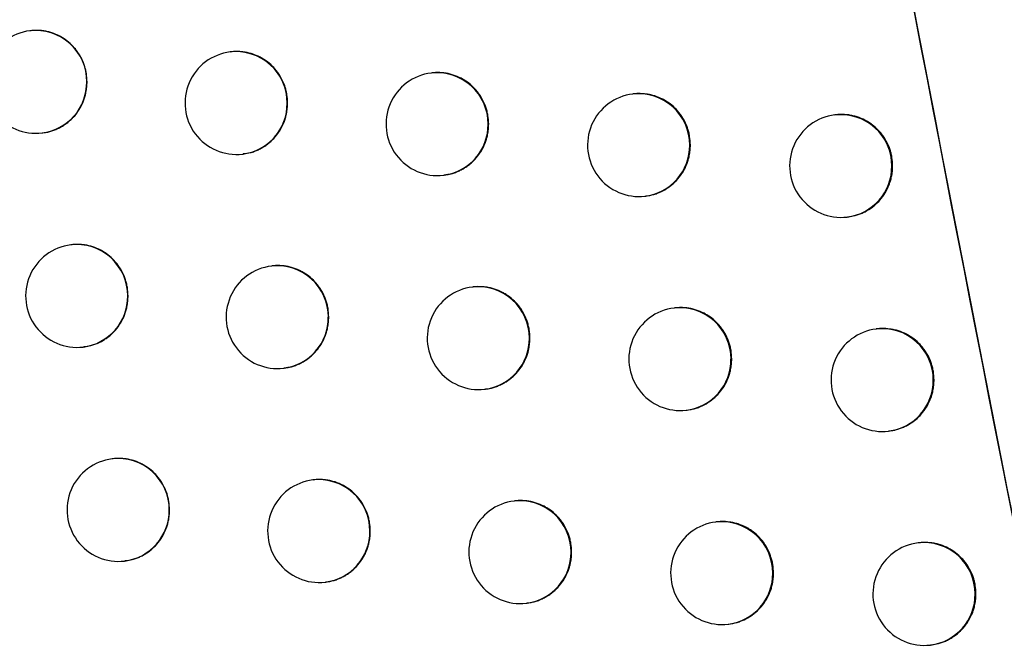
# Model space of a CAD drawing. Header units: millimetres. Extents: x -0.66 to 0.91, y -0.4 to 0.64.
# Tile 167 of 241: x 0.28733 to 0.29691, y 0.0418 to 0.04792. Entities that reach past the tile are written whole.
import ezdxf

# ---------------------------------------------------------------- set-up
doc = ezdxf.new("R2010")
doc.units = ezdxf.units.MM
doc.layers.add('FORMAT', color=7, linetype='Continuous')

msp = doc.modelspace()

# ---------------------------------------------------------------- linework, layer by layer
at = {"layer": 'FORMAT', "color": 7, "linetype": 'Continuous', "lineweight": 25}
for p, q in [((0.287433, 0.047808), (0.287424, 0.047807)), ((0.289382, 0.047602), (0.289374, 0.047601)), ((0.291338, 0.047398), (0.29133, 0.047397)), ((0.293299, 0.047193), (0.293291, 0.047193)), ((0.295266, 0.04699), (0.295258, 0.046989)), ((0.287543, 0.046814), (0.28755, 0.046815)), ((0.289493, 0.046609), (0.2895, 0.046609)), ((0.291449, 0.046404), (0.291456, 0.046405)), ((0.29341, 0.0462), (0.293417, 0.0462)), ((0.295377, 0.045996), (0.295384, 0.045997)), ((0.287831, 0.045726), (0.287823, 0.045725)), ((0.289782, 0.045521), (0.289774, 0.04552)), ((0.291739, 0.045316), (0.291731, 0.045315)), ((0.293701, 0.045112), (0.293694, 0.045111)), ((0.295669, 0.044909), (0.295661, 0.044908)), ((0.287942, 0.044732), (0.287949, 0.044733)), ((0.289893, 0.044527), (0.2899, 0.044528)), ((0.29185, 0.044322), (0.291857, 0.044323)), ((0.293813, 0.044118), (0.29382, 0.044119)), ((0.29578, 0.043915), (0.295788, 0.043916)), ((0.288235, 0.043645), (0.288227, 0.043644)), ((0.290187, 0.04344), (0.290179, 0.043439)), ((0.292145, 0.043236), (0.292137, 0.043235)), ((0.294108, 0.043032), (0.2941, 0.043031)), ((0.296077, 0.042828), (0.296069, 0.042827)), ((0.288346, 0.042652), (0.288352, 0.042652)), ((0.290298, 0.042446), (0.290305, 0.042447)), ((0.292256, 0.042242), (0.292263, 0.042243)), ((0.294219, 0.042038), (0.294226, 0.042039)), ((0.296188, 0.041835), (0.296195, 0.041835))]:
    msp.add_line(p, q, dxfattribs=at)
for centre, radius, start, end in [((0.287484, 0.047311), 0.0005, 96.834402, 276.834402), ((0.287481, 0.047312), 0.0004977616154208, 359.783656, 96.494217), ((0.289434, 0.047105), 0.0005, 96.834402, 276.834402), ((0.289431, 0.047107), 0.0004977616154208, 359.783656, 96.494217), ((0.29139, 0.0469), 0.0005, 96.834402, 276.834402), ((0.291386, 0.046902), 0.0004977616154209, 359.783656, 96.494217), ((0.287482, 0.047307), 0.0004962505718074, 277.081511, 0.459763), ((0.293351, 0.046696), 0.0005, 96.834402, 276.834402), ((0.293348, 0.046698), 0.0004977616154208, 359.783656, 96.494217), ((0.289432, 0.047101), 0.0004962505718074, 277.081511, 0.459763), ((0.295318, 0.046493), 0.0005, 96.834402, 276.834402), ((0.295315, 0.046494), 0.0004977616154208, 359.783656, 96.494217), ((0.291388, 0.046896), 0.0004962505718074, 277.081511, 0.459763), ((0.293349, 0.046692), 0.0004962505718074, 277.081511, 0.459763), ((0.295316, 0.046489), 0.0004962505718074, 277.081511, 0.459763), ((0.287883, 0.045229), 0.0005, 96.834402, 276.834402), ((0.287879, 0.045231), 0.0004977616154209, 359.783656, 96.494217), ((0.289834, 0.045023), 0.0005, 96.834402, 276.834402), ((0.289831, 0.045025), 0.0004977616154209, 359.783656, 96.494217), ((0.287881, 0.045225), 0.0004962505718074, 277.081511, 0.459763), ((0.291791, 0.044819), 0.0005, 96.834402, 276.834402), ((0.291787, 0.044821), 0.000497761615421, 359.783656, 96.494217), ((0.293753, 0.044615), 0.0005, 96.834402, 276.834402), ((0.29375, 0.044617), 0.000497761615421, 359.783656, 96.494217), ((0.289832, 0.045019), 0.0004962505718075, 277.081511, 0.459763), ((0.295721, 0.044411), 0.0005, 96.834402, 276.834402), ((0.295718, 0.044413), 0.0004977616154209, 359.783656, 96.494217), ((0.291789, 0.044815), 0.0004962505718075, 277.081511, 0.459763), ((0.293751, 0.044611), 0.0004962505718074, 277.081511, 0.459763), ((0.295719, 0.044407), 0.0004962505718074, 277.081511, 0.459763), ((0.288286, 0.043148), 0.0005, 96.834402, 276.834402), ((0.288283, 0.04315), 0.0004977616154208, 359.783656, 96.494217), ((0.290238, 0.042943), 0.0005, 96.834402, 276.834402), ((0.290235, 0.042945), 0.0004977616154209, 359.783656, 96.494217), ((0.292196, 0.042738), 0.0005, 96.834402, 276.834402), ((0.292193, 0.04274), 0.0004977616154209, 359.783656, 96.494217), ((0.288284, 0.043144), 0.0004962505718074, 277.081511, 0.459763), ((0.29416, 0.042534), 0.0005, 96.834402, 276.834402), ((0.294156, 0.042536), 0.0004977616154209, 359.783656, 96.494217), ((0.290237, 0.042939), 0.0004962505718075, 277.081511, 0.459763), ((0.292195, 0.042734), 0.0004962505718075, 277.081511, 0.459763), ((0.296128, 0.042331), 0.0005, 96.834402, 276.834402), ((0.296125, 0.042333), 0.0004977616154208, 359.783656, 96.494217), ((0.294158, 0.04253), 0.0004962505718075, 277.081511, 0.459763), ((0.296127, 0.042327), 0.0004962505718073, 277.081511, 0.459763)]:
    msp.add_arc(centre, radius, start, end, dxfattribs=at)
for points, knots in [([(0.3015124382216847, 0.0213730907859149), (0.3001036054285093, 0.0279605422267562), (0.2972853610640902, 0.0411381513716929), (0.293571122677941, 0.0610178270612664), (0.2901999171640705, 0.0809722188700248), (0.2882986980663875, 0.0943342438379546), (0.2873478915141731, 0.1010166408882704)], [0, 0, 0, 0, 0.2497424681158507, 0.4995875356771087, 0.7497419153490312, 1, 1, 1, 1]), ([(0.2884288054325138, 0.093385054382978), (0.2903026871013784, 0.0812829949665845), (0.293170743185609, 0.0627602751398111), (0.2979399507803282, 0.0379691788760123), (0.3006870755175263, 0.0252661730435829), (0.3020609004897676, 0.0189134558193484)], [0, 0, 0, 0, 0.4851334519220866, 0.7425175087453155, 0.9999999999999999, 0.9999999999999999, 0.9999999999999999, 0.9999999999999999]), ([(0.2879805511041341, 0.0473108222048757), (0.2879792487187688, 0.0473384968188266), (0.2879772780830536, 0.0473803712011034), (0.2879654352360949, 0.0474353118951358), (0.2879534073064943, 0.0474758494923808), (0.2879329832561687, 0.0475280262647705), (0.2879062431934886, 0.0475774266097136), (0.2878737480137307, 0.047622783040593), (0.287837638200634, 0.0476652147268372), (0.2877964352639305, 0.047702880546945), (0.2877511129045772, 0.0477347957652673), (0.2877032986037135, 0.0477627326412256), (0.2876521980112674, 0.0477844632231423), (0.2875990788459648, 0.0477992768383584), (0.2875448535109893, 0.0478097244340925), (0.2874897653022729, 0.047811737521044), (0.2874474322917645, 0.047810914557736), (0.287433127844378, 0.0478079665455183), (0.2874325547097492, 0.0478078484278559)], [0, 0, 0, 0, 0.0981232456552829, 0.1484700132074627, 0.1991872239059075, 0.248298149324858, 0.3476492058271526, 0.3983609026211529, 0.447527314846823, 0.5469882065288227, 0.597753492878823, 0.6470303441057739, 0.7467145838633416, 0.7975940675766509, 0.846977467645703, 0.9468789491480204, 0.9978716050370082, 1, 1, 1, 1]), ([(0.2899320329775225, 0.0471054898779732), (0.2899307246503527, 0.0471331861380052), (0.2899287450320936, 0.0471750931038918), (0.2899168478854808, 0.0472300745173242), (0.2899047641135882, 0.0472706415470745), (0.2898842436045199, 0.0473228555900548), (0.2898573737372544, 0.0473722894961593), (0.2898247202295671, 0.0474176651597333), (0.2897884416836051, 0.0474600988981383), (0.2897470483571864, 0.0474977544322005), (0.2897015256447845, 0.0475296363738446), (0.2896535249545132, 0.0475575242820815), (0.2896022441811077, 0.0475791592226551), (0.2895489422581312, 0.047593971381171), (0.2895082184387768, 0.0476015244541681), (0.2894671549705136, 0.0476058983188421), (0.2894256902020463, 0.0476055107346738), (0.2893969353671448, 0.0476059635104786), (0.2893828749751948, 0.0476024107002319), (0.2893824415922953, 0.0476023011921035)], [0, 0, 0, 0, 0.0982575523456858, 0.1486726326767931, 0.1994585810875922, 0.2486370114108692, 0.3481254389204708, 0.3989084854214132, 0.4481159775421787, 0.5476619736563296, 0.5984731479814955, 0.6477375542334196, 0.7473986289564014, 0.7982686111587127, 0.8475886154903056, 0.8972531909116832, 0.9474513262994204, 0.9983802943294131, 0.9999999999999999, 0.9999999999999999, 0.9999999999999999, 0.9999999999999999]), ([(0.2918891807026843, 0.0469008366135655), (0.2918878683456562, 0.0469285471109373), (0.2918858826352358, 0.0469704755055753), (0.2918739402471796, 0.0470254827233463), (0.2918618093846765, 0.04706606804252), (0.2918412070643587, 0.0471183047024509), (0.2918142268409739, 0.0471677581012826), (0.291781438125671, 0.0472131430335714), (0.2917450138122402, 0.0472555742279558), (0.2917034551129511, 0.0472932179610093), (0.2916577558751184, 0.0473250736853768), (0.2916095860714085, 0.0473529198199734), (0.2915581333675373, 0.0473745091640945), (0.2915046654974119, 0.047389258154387), (0.291463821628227, 0.0473967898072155), (0.2914226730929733, 0.0474010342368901), (0.291381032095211, 0.0474009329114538), (0.2913524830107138, 0.0474005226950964), (0.2913383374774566, 0.0473976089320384), (0.2913379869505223, 0.0473975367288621)], [0, 0, 0, 0, 0.0983522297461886, 0.1488154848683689, 0.1996499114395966, 0.2488759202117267, 0.3484611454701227, 0.3992944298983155, 0.4485317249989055, 0.5481393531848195, 0.5989836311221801, 0.6482419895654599, 0.7478921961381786, 0.7987582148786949, 0.8480375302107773, 0.8976613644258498, 0.947818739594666, 0.998706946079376, 0.9999999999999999, 0.9999999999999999, 0.9999999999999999, 0.9999999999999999]), ([(0.2875496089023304, 0.0468164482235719), (0.2875589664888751, 0.0468170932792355), (0.2875822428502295, 0.0468186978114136), (0.2876186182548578, 0.0468279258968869), (0.2876583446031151, 0.0468403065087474), (0.2876965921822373, 0.0468563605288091), (0.287733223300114, 0.046875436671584), (0.2877685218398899, 0.0468978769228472), (0.2878017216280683, 0.0469232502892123), (0.2878428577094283, 0.0469606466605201), (0.2878792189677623, 0.047003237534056), (0.287909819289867, 0.0470499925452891), (0.2879364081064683, 0.0470991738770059), (0.2879568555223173, 0.0471516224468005), (0.2879713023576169, 0.0472094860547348), (0.2879790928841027, 0.0472582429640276), (0.2879800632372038, 0.0472932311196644), (0.2879805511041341, 0.0473108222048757)], [0, 0, 0, 0, 0.0396193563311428, 0.0985504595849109, 0.1579157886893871, 0.2153668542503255, 0.2732207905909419, 0.3316994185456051, 0.3910343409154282, 0.4483740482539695, 0.5643790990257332, 0.6236007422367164, 0.6808048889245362, 0.7965347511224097, 0.8556145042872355, 0.9274069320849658, 1, 1, 1, 1]), ([(0.2938519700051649, 0.0466968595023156), (0.2938506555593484, 0.0467245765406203), (0.2938486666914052, 0.046766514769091), (0.2938366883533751, 0.0468215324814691), (0.2938245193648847, 0.0468621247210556), (0.293803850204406, 0.0469143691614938), (0.2937767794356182, 0.0469638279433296), (0.2937438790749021, 0.0470092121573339), (0.2937073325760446, 0.0470516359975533), (0.2936656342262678, 0.0470892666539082), (0.2936197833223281, 0.0471211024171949), (0.2935714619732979, 0.047148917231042), (0.2935198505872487, 0.0471704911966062), (0.293466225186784, 0.0471851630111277), (0.2934115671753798, 0.0471953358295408), (0.2933559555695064, 0.0471977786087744), (0.2933137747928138, 0.0471957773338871), (0.2932995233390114, 0.0471934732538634), (0.293299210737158, 0.0471934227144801)], [0, 0, 0, 0, 0.0984086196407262, 0.1489005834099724, 0.199763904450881, 0.2490182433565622, 0.348661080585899, 0.39952421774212, 0.448780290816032, 0.5484265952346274, 0.5992914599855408, 0.6485502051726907, 0.7482019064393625, 0.799069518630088, 0.8483310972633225, 0.9479885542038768, 0.998859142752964, 1, 1, 1, 1]), ([(0.2894994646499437, 0.0466132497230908), (0.289522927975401, 0.0466152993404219), (0.2895604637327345, 0.0466185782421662), (0.2896091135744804, 0.046635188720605), (0.2896474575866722, 0.0466509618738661), (0.2896841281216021, 0.0466701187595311), (0.2897194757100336, 0.0466925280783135), (0.289752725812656, 0.0467178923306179), (0.28979393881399, 0.0467552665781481), (0.2898303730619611, 0.0467978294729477), (0.2898610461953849, 0.0468445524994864), (0.2898877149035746, 0.0468937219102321), (0.2899082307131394, 0.0469461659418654), (0.2899227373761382, 0.0470040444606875), (0.2899305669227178, 0.0470528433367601), (0.289931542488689, 0.0470878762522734), (0.2899320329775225, 0.0471054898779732)], [0, 0, 0, 0, 0.09881152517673, 0.1580750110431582, 0.2154378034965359, 0.2732024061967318, 0.3315897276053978, 0.3908303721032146, 0.4481302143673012, 0.5640521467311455, 0.6232283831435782, 0.6804571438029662, 0.7962346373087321, 0.8553362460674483, 0.9272668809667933, 1, 1, 1, 1]), ([(0.2958203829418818, 0.0464935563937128), (0.2958190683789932, 0.0465212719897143), (0.295817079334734, 0.0465632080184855), (0.2958050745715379, 0.0466182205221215), (0.2957928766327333, 0.0466588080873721), (0.2957721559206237, 0.0467110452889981), (0.2957450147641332, 0.0467604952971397), (0.2957120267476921, 0.0468058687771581), (0.2956753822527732, 0.0468482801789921), (0.2956335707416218, 0.046885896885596), (0.2955875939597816, 0.0469177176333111), (0.2955391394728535, 0.0469455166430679), (0.2954873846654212, 0.0469670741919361), (0.2954336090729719, 0.0469817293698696), (0.2953787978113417, 0.0469918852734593), (0.2953230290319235, 0.0469943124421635), (0.2952807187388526, 0.0469922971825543), (0.2952664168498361, 0.046989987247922), (0.2952660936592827, 0.04698993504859)], [0, 0, 0, 0, 0.0984086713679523, 0.1489005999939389, 0.199763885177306, 0.2490182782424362, 0.3486612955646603, 0.3995246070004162, 0.4487789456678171, 0.5484217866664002, 0.5992849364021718, 0.6485407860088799, 0.7481866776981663, 0.7990513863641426, 0.8483087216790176, 0.9479576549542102, 0.9988239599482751, 1, 1, 1, 1]), ([(0.2914553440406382, 0.0464084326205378), (0.2914789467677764, 0.0464105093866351), (0.2915166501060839, 0.0464138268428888), (0.2915654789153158, 0.0464304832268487), (0.2916038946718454, 0.0464462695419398), (0.2916406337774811, 0.0464654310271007), (0.2916760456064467, 0.0464878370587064), (0.2917093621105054, 0.0465131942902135), (0.2917506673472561, 0.0465505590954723), (0.2917871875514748, 0.0465931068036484), (0.2918179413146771, 0.046639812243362), (0.2918446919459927, 0.046688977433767), (0.2918652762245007, 0.046741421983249), (0.2918798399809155, 0.0467993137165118), (0.2918877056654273, 0.0468481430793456), (0.291888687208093, 0.0468832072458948), (0.2918891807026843, 0.0469008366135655)], [0, 0, 0, 0, 0.0990694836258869, 0.1582550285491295, 0.2155516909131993, 0.2732493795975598, 0.3315683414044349, 0.390738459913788, 0.4480068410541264, 0.5638634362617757, 0.6230042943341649, 0.6802456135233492, 0.7960470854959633, 0.8551593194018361, 0.927177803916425, 1, 1, 1, 1]), ([(0.2934172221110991, 0.0462020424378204), (0.2934269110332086, 0.0462027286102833), (0.2934506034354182, 0.0462044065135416), (0.293487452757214, 0.046213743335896), (0.2935274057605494, 0.0462261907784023), (0.2935787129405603, 0.0462476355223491), (0.2936272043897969, 0.0462754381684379), (0.2936715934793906, 0.0463091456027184), (0.2937130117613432, 0.046346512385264), (0.2937496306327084, 0.0463890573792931), (0.2937804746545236, 0.0464357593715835), (0.2938073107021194, 0.046484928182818), (0.2938279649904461, 0.046537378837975), (0.2938425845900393, 0.0465952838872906), (0.2938504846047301, 0.0466441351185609), (0.2938514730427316, 0.046679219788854), (0.2938519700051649, 0.0466968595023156)], [0, 0, 0, 0, 0.0406172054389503, 0.099321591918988, 0.1584578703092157, 0.2157160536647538, 0.3315512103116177, 0.3906801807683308, 0.4479318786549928, 0.563753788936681, 0.6228758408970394, 0.6801244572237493, 0.7959400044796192, 0.8550586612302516, 0.9271270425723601, 1, 1, 1, 1]), ([(0.2953843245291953, 0.0459978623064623), (0.2954079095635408, 0.0460012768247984), (0.29544554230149, 0.046006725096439), (0.2954947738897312, 0.0460228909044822), (0.2955462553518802, 0.0460441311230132), (0.2955948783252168, 0.04607204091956), (0.2956503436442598, 0.0461140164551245), (0.2956904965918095, 0.0461532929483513), (0.2957252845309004, 0.0461971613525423), (0.2957640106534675, 0.0462555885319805), (0.2957929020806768, 0.0463206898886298), (0.2958109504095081, 0.0463919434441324), (0.2958188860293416, 0.046440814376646), (0.2958198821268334, 0.046475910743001), (0.2958203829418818, 0.0464935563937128)], [0, 0, 0, 0, 0.0992883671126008, 0.1584264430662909, 0.2156964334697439, 0.3315550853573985, 0.3906956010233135, 0.5051257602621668, 0.563838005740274, 0.6229820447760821, 0.7958215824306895, 0.8549671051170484, 0.9270807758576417, 1, 1, 1, 1]), ([(0.288379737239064, 0.0452291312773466), (0.2883784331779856, 0.0452568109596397), (0.2883764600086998, 0.0452986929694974), (0.2883646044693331, 0.0453536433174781), (0.2883525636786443, 0.0453941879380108), (0.2883321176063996, 0.0454463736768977), (0.2883053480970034, 0.0454957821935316), (0.2882728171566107, 0.0455411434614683), (0.2882366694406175, 0.0455835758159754), (0.2881954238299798, 0.045621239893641), (0.2881500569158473, 0.0456531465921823), (0.2881022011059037, 0.045681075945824), (0.2880510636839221, 0.0457027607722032), (0.2879978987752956, 0.0457176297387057), (0.287957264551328, 0.0457252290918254), (0.287916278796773, 0.0457296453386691), (0.2878748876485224, 0.0457293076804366), (0.287846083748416, 0.0457297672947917), (0.2878319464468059, 0.0457261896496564), (0.2878314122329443, 0.0457260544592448)], [0, 0, 0, 0, 0.0981493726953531, 0.1485093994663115, 0.1992399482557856, 0.2483640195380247, 0.3477418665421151, 0.3984675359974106, 0.4476406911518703, 0.5471157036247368, 0.5978887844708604, 0.6471595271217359, 0.746831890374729, 0.7977058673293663, 0.8470709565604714, 0.8967806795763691, 0.9470239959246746, 0.9979981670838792, 1, 1, 1, 1]), ([(0.2903323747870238, 0.0450239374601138), (0.2903310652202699, 0.0450516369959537), (0.2903290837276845, 0.0450935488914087), (0.2903171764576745, 0.0451485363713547), (0.2903050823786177, 0.0451891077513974), (0.2902845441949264, 0.0452413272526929), (0.290257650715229, 0.0452907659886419), (0.2902249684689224, 0.0453361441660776), (0.2901886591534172, 0.0453785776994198), (0.2901472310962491, 0.0454162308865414), (0.290101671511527, 0.0454481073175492), (0.2900536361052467, 0.0454759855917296), (0.2900023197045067, 0.0454976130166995), (0.2899489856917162, 0.0455124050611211), (0.2899082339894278, 0.0455199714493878), (0.289867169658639, 0.0455242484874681), (0.2898256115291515, 0.0455241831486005), (0.2897970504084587, 0.0455237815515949), (0.2897828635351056, 0.0455208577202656), (0.2897824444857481, 0.0455207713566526)], [0, 0, 0, 0, 0.0982791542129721, 0.1487052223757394, 0.1995022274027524, 0.2486915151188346, 0.3482020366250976, 0.3989965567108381, 0.4482107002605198, 0.5477704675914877, 0.598589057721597, 0.6478516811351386, 0.7475094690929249, 0.798378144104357, 0.8476882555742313, 0.8973429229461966, 0.9475311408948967, 0.9984501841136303, 1, 1, 1, 1]), ([(0.2879481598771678, 0.0447370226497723), (0.2879714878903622, 0.0447390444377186), (0.2880088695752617, 0.044742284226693), (0.2880573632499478, 0.0447588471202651), (0.2880956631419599, 0.0447746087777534), (0.2881322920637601, 0.0447937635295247), (0.2881676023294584, 0.0448161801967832), (0.2882008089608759, 0.0448415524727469), (0.2882316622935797, 0.0448695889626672), (0.2882599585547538, 0.0449000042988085), (0.2882859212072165, 0.0449331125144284), (0.288308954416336, 0.0449682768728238), (0.2883355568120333, 0.0450174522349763), (0.2883560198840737, 0.0450699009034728), (0.2883704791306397, 0.045127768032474), (0.2883782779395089, 0.0451765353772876), (0.2883792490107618, 0.0452115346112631), (0.288379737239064, 0.0452291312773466)], [0, 0, 0, 0, 0.0985011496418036, 0.1578419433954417, 0.2152721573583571, 0.2731049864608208, 0.3315620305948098, 0.3908746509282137, 0.4482054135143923, 0.5059384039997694, 0.564295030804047, 0.6235064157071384, 0.6807171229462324, 0.7964597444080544, 0.8555454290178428, 0.9273721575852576, 1, 1, 1, 1]), ([(0.2922905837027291, 0.0448194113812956), (0.2922892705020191, 0.044847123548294), (0.2922872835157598, 0.0448890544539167), (0.2922753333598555, 0.044944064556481), (0.2922631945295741, 0.0449846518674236), (0.2922425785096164, 0.0450368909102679), (0.2922155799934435, 0.0450863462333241), (0.2921827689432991, 0.0451317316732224), (0.2921463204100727, 0.0451741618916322), (0.2921047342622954, 0.0452118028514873), (0.2920590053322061, 0.045243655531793), (0.2920108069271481, 0.0452714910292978), (0.2919593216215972, 0.0452931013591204), (0.2919058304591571, 0.0453077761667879), (0.2918512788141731, 0.045318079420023), (0.2917959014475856, 0.0453199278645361), (0.2917535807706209, 0.0453190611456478), (0.291739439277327, 0.0453161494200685), (0.2917390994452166, 0.0453160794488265)], [0, 0, 0, 0, 0.0983730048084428, 0.1488468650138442, 0.1996919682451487, 0.248928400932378, 0.3485347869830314, 0.3993789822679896, 0.4486243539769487, 0.5482484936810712, 0.5991014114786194, 0.6483632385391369, 0.7480206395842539, 0.7988905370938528, 0.848168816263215, 0.9478597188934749, 0.9987470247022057, 0.9999999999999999, 0.9999999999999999, 0.9999999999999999, 0.9999999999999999]), ([(0.2942543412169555, 0.0446155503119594), (0.2942530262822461, 0.0446432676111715), (0.2942510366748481, 0.0446852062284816), (0.2942390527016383, 0.044740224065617), (0.2942268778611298, 0.0447808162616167), (0.294206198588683, 0.0448330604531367), (0.2941791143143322, 0.0448825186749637), (0.2941461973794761, 0.0449279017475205), (0.2941096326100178, 0.0449703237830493), (0.294067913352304, 0.0450079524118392), (0.2940220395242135, 0.045039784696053), (0.2939736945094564, 0.0450675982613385), (0.2939220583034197, 0.0450891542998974), (0.2938684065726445, 0.0451038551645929), (0.2938274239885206, 0.0451113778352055), (0.2937861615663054, 0.0451155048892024), (0.2937443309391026, 0.0451157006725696), (0.2937158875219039, 0.0451144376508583), (0.2937016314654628, 0.0451121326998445), (0.2937013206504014, 0.0451120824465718)], [0, 0, 0, 0, 0.0984031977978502, 0.1488923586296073, 0.1997528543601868, 0.2490044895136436, 0.3486418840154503, 0.3995022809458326, 0.4487548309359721, 0.5483940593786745, 0.599255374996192, 0.6485092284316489, 0.7481510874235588, 0.7990137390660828, 0.8482690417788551, 0.8978688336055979, 0.9480021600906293, 0.9988663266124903, 1, 1, 1, 1]), ([(0.2898995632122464, 0.0445316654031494), (0.2899230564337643, 0.0445337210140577), (0.2899606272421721, 0.04453700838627), (0.2900093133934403, 0.0445536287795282), (0.2900476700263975, 0.044569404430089), (0.2900843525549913, 0.044588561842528), (0.2901197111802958, 0.0446109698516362), (0.2901529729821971, 0.0446363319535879), (0.2901942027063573, 0.0446737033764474), (0.2902306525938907, 0.0447162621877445), (0.2902613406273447, 0.0447629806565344), (0.2902880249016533, 0.0448121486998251), (0.2903085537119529, 0.0448645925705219), (0.2903230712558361, 0.0449224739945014), (0.2903309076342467, 0.0449712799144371), (0.2903318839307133, 0.0450063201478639), (0.2903323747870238, 0.0450239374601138)], [0, 0, 0, 0, 0.0988705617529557, 0.1581156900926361, 0.2154630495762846, 0.2732120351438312, 0.3315833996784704, 0.3908075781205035, 0.4481001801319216, 0.5640070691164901, 0.6231751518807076, 0.6804069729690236, 0.796190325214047, 0.8552945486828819, 0.9272458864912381, 1, 1, 1, 1]), ([(0.2962236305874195, 0.0444123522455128), (0.296222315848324, 0.0444400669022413), (0.2962203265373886, 0.0444820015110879), (0.2962083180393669, 0.0445370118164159), (0.2961961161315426, 0.0445775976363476), (0.2961753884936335, 0.0446298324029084), (0.2961482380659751, 0.0446792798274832), (0.2961152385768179, 0.0447246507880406), (0.2960785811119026, 0.044767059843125), (0.2960367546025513, 0.0448046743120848), (0.295990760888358, 0.0448364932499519), (0.2959422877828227, 0.0448642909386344), (0.2958905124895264, 0.0448858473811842), (0.2958367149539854, 0.0449005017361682), (0.2957818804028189, 0.0449106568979), (0.2957260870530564, 0.0449130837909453), (0.295683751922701, 0.0449110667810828), (0.2956694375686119, 0.0449087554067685), (0.295669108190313, 0.0449087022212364)], [0, 0, 0, 0, 0.0984045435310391, 0.1488943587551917, 0.1997555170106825, 0.2490078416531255, 0.3486466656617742, 0.3995078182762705, 0.4487604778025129, 0.5483998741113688, 0.599261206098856, 0.6485166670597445, 0.7481617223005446, 0.7990259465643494, 0.8482841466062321, 0.9479348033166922, 0.9988019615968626, 1, 1, 1, 1]), ([(0.2918568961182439, 0.0443247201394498), (0.2918665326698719, 0.0443253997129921), (0.2918901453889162, 0.0443270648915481), (0.2919268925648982, 0.0443363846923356), (0.2919667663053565, 0.0443488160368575), (0.292005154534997, 0.0443648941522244), (0.2920419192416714, 0.0443839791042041), (0.2920773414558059, 0.0444064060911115), (0.2921106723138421, 0.0444317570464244), (0.29215199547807, 0.0444691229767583), (0.292188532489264, 0.0445116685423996), (0.2922193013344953, 0.0445583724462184), (0.2922460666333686, 0.0446075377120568), (0.2922666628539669, 0.0446599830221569), (0.2922812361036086, 0.0447178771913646), (0.2922891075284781, 0.0447667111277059), (0.2922900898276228, 0.0448017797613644), (0.2922905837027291, 0.0448194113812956)], [0, 0, 0, 0, 0.0404967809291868, 0.0992304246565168, 0.1583963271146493, 0.2156759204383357, 0.2733563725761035, 0.3316578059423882, 0.3908099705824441, 0.4480663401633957, 0.5638984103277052, 0.6230264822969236, 0.6802616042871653, 0.7960503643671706, 0.8551559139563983, 0.9271760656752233, 1, 1, 1, 1]), ([(0.2938194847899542, 0.0441194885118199), (0.2938292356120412, 0.0441206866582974), (0.2938528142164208, 0.0441235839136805), (0.293889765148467, 0.0441322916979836), (0.2939296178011, 0.0441449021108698), (0.2939809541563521, 0.0441662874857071), (0.2940294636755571, 0.0441941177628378), (0.2940738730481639, 0.0442278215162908), (0.2941153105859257, 0.0442651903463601), (0.2941519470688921, 0.0443077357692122), (0.2941828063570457, 0.0443544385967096), (0.2942096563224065, 0.0444036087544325), (0.2942303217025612, 0.0444560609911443), (0.2942449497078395, 0.0445139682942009), (0.2942528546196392, 0.0445628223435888), (0.2942538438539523, 0.0445979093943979), (0.2942543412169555, 0.0446155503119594)], [0, 0, 0, 0, 0.0410956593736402, 0.0993740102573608, 0.1585021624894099, 0.2157541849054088, 0.3315767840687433, 0.3906992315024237, 0.4479472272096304, 0.5637615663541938, 0.6228796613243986, 0.6801265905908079, 0.7959386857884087, 0.8550555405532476, 0.9271254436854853, 1, 1, 1, 1]), ([(0.2957873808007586, 0.0439166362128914), (0.2958109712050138, 0.0439200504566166), (0.2958486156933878, 0.0439254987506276), (0.2958978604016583, 0.0439416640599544), (0.2959364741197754, 0.0439575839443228), (0.2959734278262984, 0.0439767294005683), (0.2960090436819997, 0.0439991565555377), (0.2960535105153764, 0.0440328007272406), (0.2960936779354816, 0.0440720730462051), (0.2961284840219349, 0.0441159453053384), (0.2961672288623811, 0.044174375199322), (0.2961961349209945, 0.0442394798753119), (0.2962141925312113, 0.0443107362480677), (0.296222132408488, 0.0443596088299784), (0.2962231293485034, 0.0443947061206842), (0.2962236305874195, 0.0444123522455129)], [0, 0, 0, 0, 0.0992560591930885, 0.1583882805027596, 0.2156541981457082, 0.2733206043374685, 0.3316072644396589, 0.3907435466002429, 0.5051663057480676, 0.5638748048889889, 0.6230150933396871, 0.7958401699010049, 0.8549808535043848, 0.9270876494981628, 0.9999999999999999, 0.9999999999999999, 0.9999999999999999, 0.9999999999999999]), ([(0.2887834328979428, 0.0431483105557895), (0.2887821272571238, 0.0431759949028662), (0.2887801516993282, 0.0432178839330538), (0.2887682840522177, 0.0432728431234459), (0.2887562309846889, 0.0433133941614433), (0.2887357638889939, 0.0433655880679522), (0.2887089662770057, 0.0434150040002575), (0.2886764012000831, 0.0434603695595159), (0.2886402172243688, 0.0435028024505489), (0.2885989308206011, 0.0435404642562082), (0.2885535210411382, 0.0435723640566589), (0.2885056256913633, 0.0436002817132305), (0.2884544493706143, 0.0436219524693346), (0.2884012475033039, 0.0436368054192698), (0.2883605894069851, 0.0436443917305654), (0.2883195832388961, 0.0436487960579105), (0.2882781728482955, 0.0436484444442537), (0.2882493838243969, 0.043648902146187), (0.2882352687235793, 0.0436453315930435), (0.2882347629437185, 0.0436452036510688)], [0, 0, 0, 0, 0.098180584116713, 0.1485564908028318, 0.1993030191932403, 0.2484427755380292, 0.3478525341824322, 0.3985947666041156, 0.4477777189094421, 0.5472729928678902, 0.5980569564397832, 0.6473256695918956, 0.7469943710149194, 0.7978669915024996, 0.8472188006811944, 0.8969152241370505, 0.947145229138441, 0.998106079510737, 1, 1, 1, 1]), ([(0.2907372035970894, 0.0429432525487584), (0.2907358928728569, 0.042970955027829), (0.290733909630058, 0.0430128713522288), (0.2907219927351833, 0.0430678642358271), (0.290709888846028, 0.0431084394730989), (0.2906893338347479, 0.0431606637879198), (0.2906624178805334, 0.0432101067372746), (0.2906297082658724, 0.043255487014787), (0.2905933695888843, 0.0432979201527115), (0.2905519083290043, 0.0433355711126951), (0.2905063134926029, 0.0433674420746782), (0.2904582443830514, 0.0433953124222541), (0.2904068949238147, 0.0434169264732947), (0.2903535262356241, 0.0434317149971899), (0.2903127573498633, 0.0434392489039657), (0.2902716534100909, 0.0434436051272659), (0.2902301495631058, 0.0434431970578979), (0.2902014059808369, 0.0434436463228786), (0.2901873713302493, 0.0434401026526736), (0.2901869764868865, 0.0434400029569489)], [0, 0, 0, 0, 0.0982999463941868, 0.1487365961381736, 0.1995442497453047, 0.2487439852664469, 0.3482757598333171, 0.3990813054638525, 0.4483020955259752, 0.5478755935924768, 0.5987015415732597, 0.6479631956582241, 0.747619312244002, 0.7984874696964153, 0.8477892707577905, 0.8974356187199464, 0.9476155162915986, 0.9985262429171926, 1, 1, 1, 1]), ([(0.2926964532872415, 0.0427388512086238), (0.2926951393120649, 0.0427665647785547), (0.2926931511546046, 0.0428084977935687), (0.2926811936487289, 0.0428635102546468), (0.2926690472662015, 0.042904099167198), (0.2926484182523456, 0.0429563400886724), (0.2926214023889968, 0.0430057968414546), (0.2925885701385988, 0.0430511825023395), (0.2925520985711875, 0.0430936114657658), (0.2925104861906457, 0.0431312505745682), (0.2924647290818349, 0.0431630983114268), (0.2924165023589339, 0.0431909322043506), (0.2923649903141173, 0.0432125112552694), (0.2923114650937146, 0.0432272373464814), (0.2922705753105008, 0.0432347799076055), (0.2922294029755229, 0.0432389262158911), (0.2921876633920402, 0.0432391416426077), (0.292159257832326, 0.0432378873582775), (0.2921450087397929, 0.0432355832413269), (0.2921446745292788, 0.0432355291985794)], [0, 0, 0, 0, 0.0983743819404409, 0.148848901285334, 0.1996946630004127, 0.2489318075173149, 0.3485396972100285, 0.3993847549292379, 0.4486287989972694, 0.5482504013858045, 0.5991022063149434, 0.6483587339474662, 0.7480055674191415, 0.7988702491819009, 0.8481393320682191, 0.8977529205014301, 0.9479000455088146, 0.998778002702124, 1, 1, 1, 1]), ([(0.2883515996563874, 0.0426561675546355), (0.2883749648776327, 0.0426581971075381), (0.2884123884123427, 0.0426614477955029), (0.2884609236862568, 0.0426780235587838), (0.2884992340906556, 0.0426937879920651), (0.288535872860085, 0.0427129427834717), (0.2885711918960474, 0.0427353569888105), (0.2886044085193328, 0.0427607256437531), (0.2886352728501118, 0.0427887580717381), (0.2886635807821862, 0.0428191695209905), (0.2886895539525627, 0.0428522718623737), (0.2887125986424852, 0.0428874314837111), (0.2887392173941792, 0.042936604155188), (0.288759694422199, 0.0429890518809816), (0.2887741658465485, 0.0430469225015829), (0.2887819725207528, 0.0430956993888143), (0.2887829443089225, 0.0431307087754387), (0.2887834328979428, 0.0431483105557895)], [0, 0, 0, 0, 0.098584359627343, 0.1579002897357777, 0.2153091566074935, 0.2731203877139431, 0.3315553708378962, 0.3908452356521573, 0.448165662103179, 0.5058880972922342, 0.5642337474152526, 0.623433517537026, 0.6806481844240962, 0.7963983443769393, 0.8554873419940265, 0.9273429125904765, 1, 1, 1, 1]), ([(0.2946611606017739, 0.0425351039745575), (0.2946598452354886, 0.0425628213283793), (0.2946578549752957, 0.0426047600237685), (0.2946458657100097, 0.0426597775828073), (0.2946336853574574, 0.0427003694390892), (0.2946129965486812, 0.0427526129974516), (0.2945858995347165, 0.0428020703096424), (0.2945529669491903, 0.0428474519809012), (0.2945163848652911, 0.0428898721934), (0.2944746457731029, 0.0429274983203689), (0.294428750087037, 0.042959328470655), (0.2943803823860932, 0.0429871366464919), (0.2943287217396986, 0.0430087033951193), (0.2942750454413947, 0.0430233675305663), (0.2942203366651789, 0.0430335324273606), (0.2941646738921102, 0.0430359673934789), (0.2941224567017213, 0.0430339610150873), (0.2941081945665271, 0.0430316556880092), (0.2941078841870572, 0.0430316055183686)], [0, 0, 0, 0, 0.0984138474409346, 0.1489084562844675, 0.1997744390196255, 0.2490314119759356, 0.3486796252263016, 0.3995455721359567, 0.4488028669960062, 0.5484517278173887, 0.5993180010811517, 0.6485757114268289, 0.7482254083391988, 0.7990921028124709, 0.8483503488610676, 0.9480011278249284, 0.9988683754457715, 0.9999999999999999, 0.9999999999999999, 0.9999999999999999, 0.9999999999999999]), ([(0.2903045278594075, 0.042448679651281), (0.2903140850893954, 0.0424493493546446), (0.2903375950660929, 0.0424509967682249), (0.2903742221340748, 0.042460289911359), (0.2904140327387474, 0.0424727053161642), (0.290452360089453, 0.0424887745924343), (0.2904890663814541, 0.0425078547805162), (0.290524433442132, 0.0425302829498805), (0.2905577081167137, 0.0425556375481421), (0.2905989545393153, 0.0425930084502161), (0.290635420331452, 0.0426355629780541), (0.2906661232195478, 0.0426822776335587), (0.290692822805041, 0.0427314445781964), (0.2907133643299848, 0.0427838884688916), (0.2907278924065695, 0.0428417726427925), (0.2907357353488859, 0.0428905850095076), (0.2907367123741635, 0.0429256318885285), (0.2907372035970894, 0.0429432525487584)], [0, 0, 0, 0, 0.0402674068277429, 0.0990544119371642, 0.1582742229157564, 0.215599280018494, 0.273325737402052, 0.331674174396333, 0.3908748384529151, 0.448152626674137, 0.5640291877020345, 0.6231813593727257, 0.6804077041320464, 0.7961796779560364, 0.8552777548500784, 0.9272374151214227, 1, 1, 1, 1]), ([(0.2966313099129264, 0.0423320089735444), (0.2966299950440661, 0.0423597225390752), (0.296628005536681, 0.0424016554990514), (0.2966159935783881, 0.0424566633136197), (0.2966037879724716, 0.0424972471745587), (0.2965830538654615, 0.0425494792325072), (0.2965558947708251, 0.0425989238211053), (0.2965228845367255, 0.0426442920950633), (0.2964862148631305, 0.0426866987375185), (0.2964443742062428, 0.0427243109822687), (0.2963983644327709, 0.0427561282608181), (0.2963498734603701, 0.0427839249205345), (0.2962980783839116, 0.0428054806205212), (0.2962442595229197, 0.0428201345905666), (0.2961894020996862, 0.0428302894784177), (0.2961335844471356, 0.0428327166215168), (0.2960912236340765, 0.0428306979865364), (0.2960768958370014, 0.0428283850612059), (0.2960765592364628, 0.0428283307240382)], [0, 0, 0, 0, 0.0983994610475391, 0.148886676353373, 0.1997452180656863, 0.2489949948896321, 0.3486286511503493, 0.3994871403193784, 0.4487377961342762, 0.5483730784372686, 0.5992322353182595, 0.6484873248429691, 0.7481315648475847, 0.7989952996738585, 0.8482547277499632, 0.9479078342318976, 0.9987762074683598, 1, 1, 1, 1]), ([(0.2922625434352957, 0.0422441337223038), (0.2922721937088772, 0.0422448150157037), (0.2922958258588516, 0.0422464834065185), (0.2923325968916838, 0.0422558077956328), (0.2923724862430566, 0.0422682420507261), (0.2924108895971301, 0.0422843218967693), (0.2924476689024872, 0.0423034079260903), (0.2924831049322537, 0.0423258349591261), (0.2925164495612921, 0.0423511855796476), (0.292557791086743, 0.0423885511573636), (0.2925943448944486, 0.0424310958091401), (0.2926251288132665, 0.0424777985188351), (0.2926519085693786, 0.0425269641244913), (0.2926725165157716, 0.0425794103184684), (0.2926870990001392, 0.0426373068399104), (0.2926949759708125, 0.0426861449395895), (0.2926959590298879, 0.0427212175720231), (0.2926964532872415, 0.0427388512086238)], [0, 0, 0, 0, 0.0405312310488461, 0.0992552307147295, 0.1584113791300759, 0.2156833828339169, 0.2733561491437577, 0.3316497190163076, 0.3907937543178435, 0.4480470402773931, 0.5638726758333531, 0.6229972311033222, 0.6802343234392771, 0.7960269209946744, 0.8551342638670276, 0.9271651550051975, 1, 1, 1, 1]), ([(0.29422609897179, 0.0420390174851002), (0.2942358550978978, 0.042040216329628), (0.294259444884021, 0.042043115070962), (0.2942964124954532, 0.0420518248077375), (0.2943362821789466, 0.0420644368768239), (0.2943876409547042, 0.0420858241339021), (0.294436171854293, 0.0421136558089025), (0.2944806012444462, 0.0421473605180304), (0.2945220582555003, 0.0421847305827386), (0.2945587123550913, 0.0422272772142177), (0.2945895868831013, 0.0422739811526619), (0.2946164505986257, 0.0423231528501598), (0.2946371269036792, 0.0423756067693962), (0.2946517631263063, 0.0424335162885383), (0.294659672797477, 0.0424823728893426), (0.2946606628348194, 0.0425174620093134), (0.2946611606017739, 0.0425351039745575)], [0, 0, 0, 0, 0.0410978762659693, 0.099372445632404, 0.158496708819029, 0.2157466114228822, 0.3315648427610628, 0.3906849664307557, 0.4479328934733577, 0.5637470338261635, 0.622864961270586, 0.680113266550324, 0.7959281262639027, 0.8550463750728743, 0.9271208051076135, 1, 1, 1, 1]), ([(0.2961948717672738, 0.0418362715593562), (0.2962184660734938, 0.0418396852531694), (0.2962561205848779, 0.0418451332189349), (0.2963053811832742, 0.0418612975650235), (0.2963440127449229, 0.0418772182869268), (0.2963809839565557, 0.0418963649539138), (0.2964166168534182, 0.04191879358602), (0.2964611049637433, 0.041952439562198), (0.2965012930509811, 0.0419917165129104), (0.2965361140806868, 0.0420355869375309), (0.2965670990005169, 0.042082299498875), (0.2965921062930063, 0.042132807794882), (0.2966105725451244, 0.0421858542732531), (0.2966218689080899, 0.0422303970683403), (0.2966298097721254, 0.0422792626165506), (0.2966308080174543, 0.0423143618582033), (0.2966313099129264, 0.0423320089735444)], [0, 0, 0, 0, 0.0992003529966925, 0.1583153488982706, 0.2155661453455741, 0.2732173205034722, 0.3314885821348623, 0.3906092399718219, 0.5050019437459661, 0.56369509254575, 0.622819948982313, 0.7372098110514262, 0.7959017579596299, 0.8550254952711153, 0.9271100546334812, 0.9999999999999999, 0.9999999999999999, 0.9999999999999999, 0.9999999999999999])]:
    msp.add_open_spline(points, degree=3, knots=knots, dxfattribs=at)

doc.saveas('drawing.dxf')
